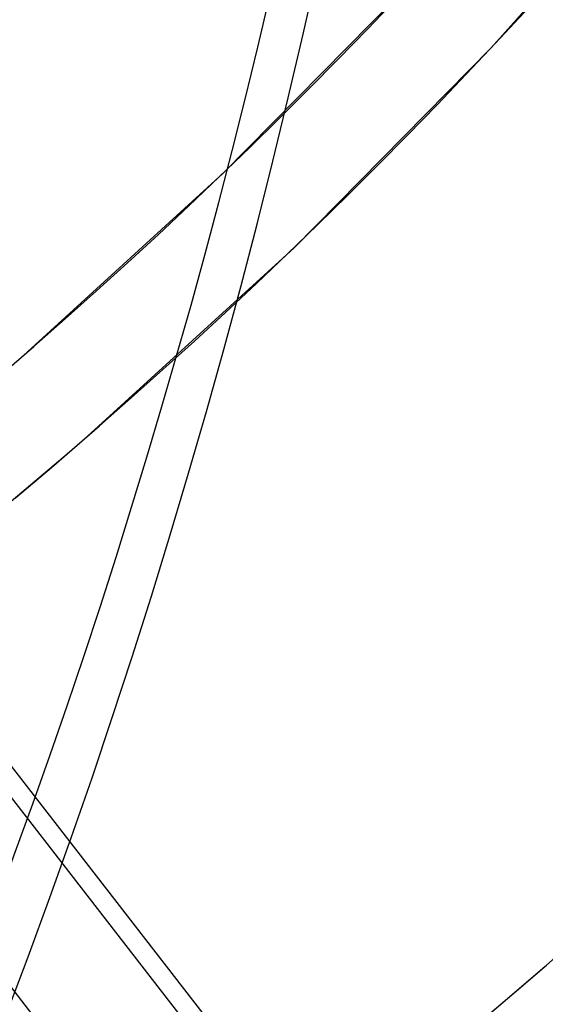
# Model space of a CAD drawing. Header units: millimetres. Extents: x -163 to 160, y -206 to 203.
# Tile 69 of 97: x 108 to 114, y -69 to -57. Entities that reach past the tile are written whole.
import ezdxf

# ---------------------------------------------------------------- set-up
doc = ezdxf.new("R2010")
doc.units = ezdxf.units.MM
doc.layers.add('MAIN-1', color=7, linetype='Continuous')
doc.layers.add('MAIN-2', color=7, linetype='Continuous')

msp = doc.modelspace()

# ---------------------------------------------------------------- linework, layer by layer
at = {"layer": 'MAIN-1'}
for centre, major_axis, start_param, end_param in [((-0.4999999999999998, -0.4330127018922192), (86.41428453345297, -99.78262087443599), -0.2468089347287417, 0.7137243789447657), ((-2.500000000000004, -2.1650635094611), (-83.7956698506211, 96.7589050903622), -3.141592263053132, -2.427868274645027)]:
    msp.add_ellipse(centre, major_axis=major_axis, ratio=0.7500000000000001, start_param=start_param, end_param=end_param, dxfattribs=at)
at = {"layer": 'MAIN-2'}
for p, q in [((113.5817569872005, -56.9008507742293), (115.8981729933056, -54.29838135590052)), ((110.2692881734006, -58.4481696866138), (112.655337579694, -56.0321480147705)), ((111.1494036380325, -59.36375275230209), (113.5817569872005, -56.9008507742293)), ((107.7640554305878, -60.73436419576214), (110.2692881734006, -58.4481696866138)), ((108.5954654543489, -61.6943966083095), (111.1494036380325, -59.36375275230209)), ((108.1547063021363, -62.07274933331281), (108.5954654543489, -61.6943966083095)), ((107.7106369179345, -62.44725250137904), (108.1547063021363, -62.07274933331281)), ((105.7506577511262, -63.30061095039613), (111.7139392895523, -70.9853469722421)), ((105.9131205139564, -63.89708577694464), (111.204150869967, -70.71550503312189)), ((110.0639685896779, -71.57931945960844), (104.7748750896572, -64.76339618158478)), ((113.7531703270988, -68.64805909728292), (114.2489584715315, -68.22268204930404)), ((113.2534574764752, -69.0688608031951), (113.7531703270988, -68.64805909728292))]:
    msp.add_line(p, q, dxfattribs=at)
for centre, major_axis, ratio, start_param, end_param in [((-1.973130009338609e-15, -1.770011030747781e-15), (-85.75963086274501, 99.02669192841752), 0.7500000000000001, 0.7137243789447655, 3.855317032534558), ((31.52374999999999, 27.30036832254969), (76.24031183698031, -88.0347291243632), 0.7500000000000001, -0.03895256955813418, 0.7137243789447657), ((31.52374999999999, 27.30036832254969), (-77.07172199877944, 88.99475888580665), 0.7500000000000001, 3.102286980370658, 3.855317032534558), ((31.52374999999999, 27.30036832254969), (82.72531109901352, -95.522961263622), 0.7500000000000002, -0.04151846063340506, 0.7137243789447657), ((31.52374999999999, 27.30036832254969), (-83.55672126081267, 96.48299102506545), 0.7500000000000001, 3.098553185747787, 3.855317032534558), ((25.12374999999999, 21.75780573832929), (86.8823619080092, -100.3231100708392), 0.7500000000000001, -0.044641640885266, 0.7137243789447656), ((25.12374999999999, 21.75780573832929), (-87.71377206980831, 101.2831398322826), 0.7500000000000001, 3.097184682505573, 3.855317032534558), ((18.72375, 16.21524315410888), (91.03941271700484, -105.1232588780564), 0.7500000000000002, -0.04586454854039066, 0.7137243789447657), ((18.72375, 16.21524315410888), (-91.87082287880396, 106.0832886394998), 0.75, 3.095619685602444, 3.855317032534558), ((12.32375, 10.67268056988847), (91.03941271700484, -105.1232588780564), 0.7500000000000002, -0.04632462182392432, 0.7137243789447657), ((12.32375, 10.67268056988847), (-91.87082287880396, 106.0832886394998), 0.75, 3.095619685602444, 3.855317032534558), ((5.923749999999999, 5.130117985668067), (91.03941271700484, -105.1232588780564), 0.7500000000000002, -0.04632462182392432, 0.7137243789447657), ((5.923749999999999, 5.130117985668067), (-91.87082287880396, 106.0832886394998), 0.75, 3.095619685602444, 3.855317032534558), ((-2.000000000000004, -1.732050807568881), (-83.14101617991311, 96.00297614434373), 0.7500000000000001, 2.967102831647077, 3.855317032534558)]:
    msp.add_ellipse(centre, major_axis=major_axis, ratio=ratio, start_param=start_param, end_param=end_param, dxfattribs=at)

doc.saveas('drawing.dxf')
